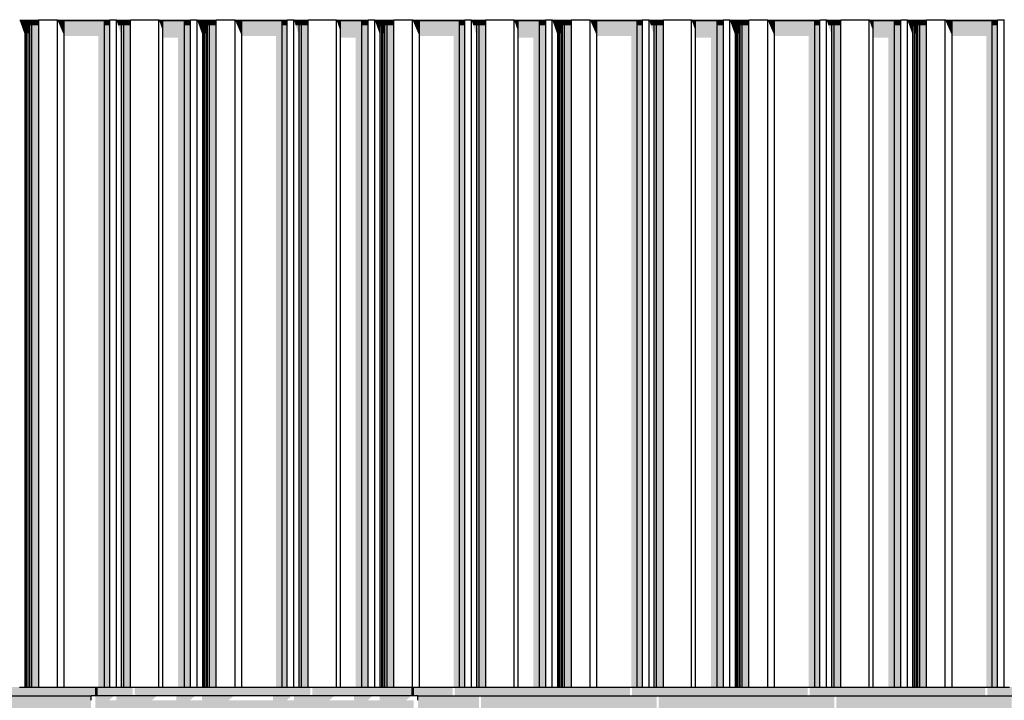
# Model space of a CAD drawing. Header units: metres. Extents: x -58265 to 590738, y -55036 to 35250.
# Tile 97 of 160: x 551094 to 553323, y -44576 to -43036. Entities that reach past the tile are written whole.
import ezdxf

# ---------------------------------------------------------------- set-up
doc = ezdxf.new("R2010")
doc.units = ezdxf.units.M
doc.header["$LTSCALE"] = 0.05
for name, color, linetype in [('Ansicht Süd_3_A_1_Fassaden', 7, 'Continuous'), ('Ansicht Süd_3_A_1_Schraffuren', 7, 'Continuous'), ('Ansicht Süd_3_A_1_Wände_Attika', 7, 'Continuous'), ('Ansicht Süd_3_A_1_Wände_Außen', 7, 'Continuous')]:
    doc.layers.add(name, color=color, linetype=linetype)

msp = doc.modelspace()

# ---------------------------------------------------------------- hatches: boundary and pattern name
at = {"layer": 'Ansicht Süd_3_A_1_Schraffuren', "linetype": 'Continuous', "lineweight": 15}
for points in [[(551137, -43037.7), (551094.3, -43037.7), (551094.8, -43038.6), (551136.4, -43038.6)], [(551094.8, -43038.6), (551094.3, -43037.7), (551098.3, -43048.9), (551106.7, -43048.9), (551106.7, -43038.6)], [(551121.9, -43048.9), (551137.3, -43048.9), (551137.3, -43036.1), (551137, -43037.7), (551136.4, -43038.6), (551121.9, -43038.6)], [(551297.8, -43037.7), (551180, -43037.7), (551180.6, -43038.6), (551297.3, -43038.6)], [(551180.6, -43038.6), (551180, -43037.7), (551184.9, -43048.9), (551195.1, -43048.9), (551195.1, -43038.6)], [(551297.3, -43038.6), (551286.3, -43038.6), (551286.3, -43048.9), (551298, -43048.9), (551298, -43036.1), (551297.8, -43037.7)], [(551297.5, -43037.7), (551297.8, -43036.1), (551297.5, -43036.8)], [(551313.4, -43037.7), (551313.9, -43038.6), (551344.6, -43038.6), (551345.2, -43037.7)], [(551313.9, -43038.6), (551313.4, -43037.7), (551317.1, -43048.9), (551324.9, -43048.9), (551324.9, -43038.6)], [(551330.2, -43048.9), (551345.5, -43048.9), (551345.5, -43036.1), (551345.2, -43037.7), (551344.6, -43038.6), (551330.2, -43038.6)], [(551481, -43037.7), (551409.8, -43037.7), (551410.3, -43038.6), (551480.6, -43038.6)], [(551410.3, -43038.6), (551409.8, -43037.7), (551413.8, -43048.9), (551418.5, -43048.9), (551418.5, -43038.6)], [(551467.1, -43048.9), (551481.3, -43048.9), (551481.3, -43036.1), (551481, -43037.7), (551480.6, -43038.6), (551467.1, -43038.6)], [(551480.8, -43036.8), (551480.8, -43037.7), (551481, -43036.1)], [(551538.9, -43037.7), (551496.2, -43037.7), (551496.7, -43038.6), (551538.3, -43038.6)], [(551496.7, -43038.6), (551496.2, -43037.7), (551500.2, -43048.9), (551508.7, -43048.9), (551508.7, -43038.6)], [(551523.8, -43048.9), (551539.2, -43048.9), (551539.2, -43036.1), (551538.9, -43037.7), (551538.3, -43038.6), (551523.8, -43038.6)], [(551582, -43037.7), (551582.6, -43038.6), (551699.3, -43038.6), (551699.7, -43037.7)], [(551582.6, -43038.6), (551582, -43037.7), (551586.8, -43048.9), (551597.1, -43048.9), (551597.1, -43038.6)], [(551699.3, -43038.6), (551688.2, -43038.6), (551688.2, -43048.9), (551699.9, -43048.9), (551699.9, -43036.1), (551699.7, -43037.7)], [(551699.4, -43036.8), (551699.4, -43037.7), (551699.7, -43036.1)], [(551715.4, -43037.7), (551715.8, -43038.6), (551746.5, -43038.6), (551747.1, -43037.7)], [(551715.8, -43038.6), (551715.4, -43037.7), (551719, -43048.9), (551726.9, -43048.9), (551726.9, -43038.6)], [(551732.2, -43048.9), (551747.4, -43048.9), (551747.4, -43036.1), (551747.1, -43037.7), (551746.5, -43038.6), (551732.2, -43038.6)], [(551883, -43037.7), (551811.8, -43037.7), (551812.2, -43038.6), (551882.5, -43038.6)], [(551812.2, -43038.6), (551811.8, -43037.7), (551815.7, -43048.9), (551820.5, -43048.9), (551820.5, -43038.6)], [(551869, -43048.9), (551883.2, -43048.9), (551883.2, -43036.1), (551883, -43037.7), (551882.5, -43038.6), (551869, -43038.6)], [(551882.7, -43036.8), (551882.7, -43037.7), (551883, -43036.1)], [(551898.2, -43037.7), (551898.7, -43038.6), (551940.3, -43038.6), (551940.9, -43037.7)], [(551898.7, -43038.6), (551898.2, -43037.7), (551902.2, -43048.9), (551910.6, -43048.9), (551910.6, -43038.6)], [(551925.8, -43048.9), (551941.2, -43048.9), (551941.2, -43036.1), (551940.9, -43037.7), (551940.3, -43038.6), (551925.8, -43038.6)], [(552101.6, -43037.7), (551983.9, -43037.7), (551984.5, -43038.6), (552101.2, -43038.6)], [(551983.9, -43037.7), (551988.7, -43048.9), (551999, -43048.9), (551999, -43038.6), (551984.5, -43038.6)], [(552101.2, -43038.6), (552090.1, -43038.6), (552090.1, -43048.9), (552101.9, -43048.9), (552101.9, -43036.1), (552101.6, -43037.7)], [(552101.6, -43036.1), (552101.4, -43036.8), (552101.4, -43037.7)], [(552149, -43037.7), (552117.3, -43037.7), (552117.7, -43038.6), (552148.5, -43038.6)], [(552117.7, -43038.6), (552117.3, -43037.7), (552121, -43048.9), (552128.8, -43048.9), (552128.8, -43038.6)], [(552134.1, -43048.9), (552149.3, -43048.9), (552149.3, -43036.1), (552149, -43037.7), (552148.5, -43038.6), (552134.1, -43038.6)], [(552213.7, -43037.7), (552214.2, -43038.6), (552284.4, -43038.6), (552284.9, -43037.7)], [(552214.2, -43038.6), (552213.7, -43037.7), (552217.7, -43048.9), (552222.4, -43048.9), (552222.4, -43038.6)], [(552271, -43048.9), (552285.2, -43048.9), (552285.2, -43036.1), (552284.9, -43037.7), (552284.4, -43038.6), (552271, -43038.6)], [(552284.9, -43036.1), (552284.7, -43036.8), (552284.7, -43037.7)], [(552300.1, -43037.7), (552300.6, -43038.6), (552342.2, -43038.6), (552342.8, -43037.7)], [(552300.6, -43038.6), (552300.1, -43037.7), (552304.1, -43048.9), (552312.5, -43048.9), (552312.5, -43038.6)], [(552342.2, -43038.6), (552327.7, -43038.6), (552327.7, -43048.9), (552343.1, -43048.9), (552343.1, -43036.1), (552342.8, -43037.7)], [(552503.6, -43037.7), (552385.8, -43037.7), (552386.4, -43038.6), (552503.1, -43038.6)], [(552386.4, -43038.6), (552385.8, -43037.7), (552390.7, -43048.9), (552400.9, -43048.9), (552400.9, -43038.6)], [(552492.1, -43048.9), (552503.8, -43048.9), (552503.8, -43036.1), (552503.6, -43037.7), (552503.1, -43038.6), (552492.1, -43038.6)], [(552503.6, -43036.1), (552503.3, -43036.8), (552503.3, -43037.7)], [(552551, -43037.7), (552519.2, -43037.7), (552519.7, -43038.6), (552550.4, -43038.6)], [(552519.7, -43038.6), (552519.2, -43037.7), (552522.9, -43048.9), (552530.7, -43048.9), (552530.7, -43038.6)], [(552550.4, -43038.6), (552536.1, -43038.6), (552536.1, -43048.9), (552551.3, -43048.9), (552551.3, -43036.1), (552551, -43037.7)], [(552686.9, -43037.7), (552615.6, -43037.7), (552616.1, -43038.6), (552686.4, -43038.6)], [(552616.1, -43038.6), (552615.6, -43037.7), (552619.6, -43048.9), (552624.3, -43048.9), (552624.3, -43038.6)], [(552686.4, -43038.6), (552672.9, -43038.6), (552672.9, -43048.9), (552687.1, -43048.9), (552687.1, -43036.1), (552686.9, -43037.7)], [(552686.6, -43036.8), (552686.6, -43037.7), (552686.9, -43036.1)], [(552702.1, -43037.7), (552702.5, -43038.6), (552744.2, -43038.6), (552744.7, -43037.7)], [(552702.5, -43038.6), (552702.1, -43037.7), (552706, -43048.9), (552714.5, -43048.9), (552714.5, -43038.6)], [(552729.6, -43048.9), (552745, -43048.9), (552745, -43036.1), (552744.7, -43037.7), (552744.2, -43038.6), (552729.6, -43038.6)], [(552905.5, -43037.7), (552787.8, -43037.7), (552788.4, -43038.6), (552905.1, -43038.6)], [(552788.4, -43038.6), (552787.8, -43037.7), (552792.6, -43048.9), (552802.9, -43048.9), (552802.9, -43038.6)], [(552905.1, -43038.6), (552894, -43038.6), (552894, -43048.9), (552905.8, -43048.9), (552905.8, -43036.1), (552905.5, -43037.7)], [(552905.5, -43036.1), (552905.3, -43036.8), (552905.3, -43037.7)], [(552921.2, -43037.7), (552921.6, -43038.6), (552952.3, -43038.6), (552952.9, -43037.7)], [(552921.6, -43038.6), (552921.2, -43037.7), (552924.9, -43048.9), (552932.7, -43048.9), (552932.7, -43038.6)], [(552938, -43048.9), (552953.2, -43048.9), (552953.2, -43036.1), (552952.9, -43037.7), (552952.3, -43038.6), (552938, -43038.6)], [(553017.6, -43037.7), (553018.1, -43038.6), (553088.3, -43038.6), (553088.8, -43037.7)], [(553018.1, -43038.6), (553017.6, -43037.7), (553021.5, -43048.9), (553026.3, -43048.9), (553026.3, -43038.6)], [(553074.9, -43048.9), (553089, -43048.9), (553089, -43036.1), (553088.8, -43037.7), (553088.3, -43038.6), (553074.9, -43038.6)], [(553088.5, -43037.7), (553088.8, -43036.1), (553088.5, -43036.8)], [(553104, -43037.7), (553104.5, -43038.6), (553146.1, -43038.6), (553146.7, -43037.7)], [(553104.5, -43038.6), (553104, -43037.7), (553108, -43048.9), (553116.4, -43048.9), (553116.4, -43038.6)], [(553131.6, -43048.9), (553147, -43048.9), (553147, -43036.1), (553146.7, -43037.7), (553146.1, -43038.6), (553131.6, -43038.6)], [(553189.7, -43037.7), (553190.3, -43038.6), (553307, -43038.6), (553307.5, -43037.7)], [(553189.7, -43037.7), (553194.6, -43048.9), (553204.8, -43048.9), (553204.8, -43038.6), (553190.3, -43038.6)], [(553307, -43038.6), (553296, -43038.6), (553296, -43048.9), (553307.7, -43048.9), (553307.7, -43036.1), (553307.5, -43037.7)], [(553307.2, -43036.8), (553307.2, -43037.7), (553307.5, -43036.1)], [(551098.3, -43048.9), (551106.7, -43072.7), (551106.7, -43048.9)], [(551106.7, -43038.6), (551106.7, -43048.9), (551109.8, -43048.9), (551109.8, -43038.6)], [(551109.8, -43048.9), (551106.7, -43048.9), (551106.7, -43072.7), (551107.4, -43072.7), (551107.4, -44546.1), (551109.8, -44546.1)], [(551109.8, -43038.6), (551109.8, -43048.9), (551111.6, -43048.9), (551111.6, -43038.6)], [(551109.8, -44546.1), (551111.6, -44546.1), (551111.6, -43048.9), (551109.8, -43048.9)], [(551111.6, -43038.6), (551111.6, -43048.9), (551115.5, -43048.9), (551115.5, -43038.6)], [(551111.6, -43066.9), (551115.5, -43066.9), (551115.5, -43048.9), (551111.6, -43048.9)], [(551115.5, -43038.6), (551115.5, -43048.9), (551117.3, -43048.9), (551117.3, -43038.6)], [(551117.3, -43048.9), (551115.5, -43048.9), (551115.5, -43066.9), (551115.7, -43067.4), (551115.7, -44546.1), (551117.3, -44546.1)], [(551117.3, -43038.6), (551117.3, -43048.9), (551121.9, -43048.9), (551121.9, -43038.6)], [(551117.3, -44546.1), (551121.9, -44546.1), (551121.9, -43048.9), (551117.3, -43048.9)], [(551121.9, -44546.1), (551137.3, -44546.1), (551137.3, -43048.9), (551121.9, -43048.9)], [(551184.9, -43048.9), (551195.1, -43072.7), (551195.1, -43048.9)], [(551286.3, -43038.6), (551195.1, -43038.6), (551195.1, -43048.9), (551286.3, -43048.9)], [(551286.3, -43048.9), (551195.1, -43048.9), (551195.1, -43072.7), (551272.7, -43072.7), (551272.7, -44546.1), (551286.3, -44546.1)], [(551286.3, -44546.1), (551298, -44546.1), (551298, -43048.9), (551286.3, -43048.9)], [(551317.1, -43048.9), (551323.4, -43068.1), (551323.4, -44546.1), (551324.9, -44546.1), (551324.9, -43048.9)], [(551330.2, -43038.6), (551324.9, -43038.6), (551324.9, -43048.9), (551330.2, -43048.9)], [(551324.9, -44546.1), (551330.2, -44546.1), (551330.2, -43048.9), (551324.9, -43048.9)], [(551330.2, -44546.1), (551345.5, -44546.1), (551345.5, -43048.9), (551330.2, -43048.9)], [(551418.5, -43048.9), (551413.8, -43048.9), (551418.5, -43062.4)], [(551418.5, -43038.6), (551418.5, -43048.9), (551467.1, -43048.9), (551467.1, -43038.6)], [(551467.1, -43048.9), (551418.5, -43048.9), (551418.5, -43077), (551452.9, -43077), (551452.9, -44546.1), (551467.1, -44546.1)], [(551467.1, -44546.1), (551481.3, -44546.1), (551481.3, -43048.9), (551467.1, -43048.9)], [(551500.2, -43048.9), (551508.7, -43072.7), (551508.7, -43048.9)], [(551508.7, -43038.6), (551508.7, -43048.9), (551511.7, -43048.9), (551511.7, -43038.6)], [(551511.7, -43048.9), (551508.7, -43048.9), (551508.7, -43072.7), (551509.4, -43072.7), (551509.4, -44546.1), (551511.7, -44546.1)], [(551511.7, -43038.6), (551511.7, -43048.9), (551513.5, -43048.9), (551513.5, -43038.6)], [(551511.7, -44546.1), (551513.5, -44546.1), (551513.5, -43048.9), (551511.7, -43048.9)], [(551513.5, -43038.6), (551513.5, -43048.9), (551517.5, -43048.9), (551517.5, -43038.6)], [(551517.5, -43048.9), (551513.5, -43048.9), (551513.5, -43066.9), (551517.5, -43066.9)], [(551517.5, -43038.6), (551517.5, -43048.9), (551519.3, -43048.9), (551519.3, -43038.6)], [(551519.3, -43048.9), (551517.5, -43048.9), (551517.5, -43066.9), (551517.7, -43067.4), (551517.7, -44546.1), (551519.3, -44546.1)], [(551519.3, -43038.6), (551519.3, -43048.9), (551523.8, -43048.9), (551523.8, -43038.6)], [(551519.3, -44546.1), (551523.8, -44546.1), (551523.8, -43048.9), (551519.3, -43048.9)], [(551523.8, -44546.1), (551539.2, -44546.1), (551539.2, -43048.9), (551523.8, -43048.9)], [(551586.8, -43048.9), (551597.1, -43072.7), (551597.1, -43048.9)], [(551688.2, -43038.6), (551597.1, -43038.6), (551597.1, -43048.9), (551688.2, -43048.9)], [(551688.2, -43048.9), (551597.1, -43048.9), (551597.1, -43072.7), (551674.6, -43072.7), (551674.6, -44546.1), (551688.2, -44546.1)], [(551688.2, -44546.1), (551699.9, -44546.1), (551699.9, -43048.9), (551688.2, -43048.9)], [(551719, -43048.9), (551725.3, -43068.1), (551725.3, -44546.1), (551726.9, -44546.1), (551726.9, -43048.9)], [(551732.2, -43038.6), (551726.9, -43038.6), (551726.9, -43048.9), (551732.2, -43048.9)], [(551726.9, -44546.1), (551732.2, -44546.1), (551732.2, -43048.9), (551726.9, -43048.9)], [(551732.2, -44546.1), (551747.4, -44546.1), (551747.4, -43048.9), (551732.2, -43048.9)], [(551820.5, -43048.9), (551815.7, -43048.9), (551820.5, -43062.4)], [(551820.5, -43038.6), (551820.5, -43048.9), (551869, -43048.9), (551869, -43038.6)], [(551869, -43048.9), (551820.5, -43048.9), (551820.5, -43077), (551854.9, -43077), (551854.9, -44546.1), (551869, -44546.1)], [(551869, -44546.1), (551883.2, -44546.1), (551883.2, -43048.9), (551869, -43048.9)], [(551902.2, -43048.9), (551910.6, -43072.7), (551910.6, -43048.9)], [(551910.6, -43038.6), (551910.6, -43048.9), (551913.7, -43048.9), (551913.7, -43038.6)], [(551910.6, -43072.7), (551911.3, -43072.7), (551911.3, -44546.1), (551913.7, -44546.1), (551913.7, -43048.9), (551910.6, -43048.9)], [(551913.7, -43038.6), (551913.7, -43048.9), (551915.5, -43048.9), (551915.5, -43038.6)], [(551913.7, -44546.1), (551915.5, -44546.1), (551915.5, -43048.9), (551913.7, -43048.9)], [(551915.5, -43038.6), (551915.5, -43048.9), (551919.4, -43048.9), (551919.4, -43038.6)], [(551919.4, -43048.9), (551915.5, -43048.9), (551915.5, -43066.9), (551919.4, -43066.9)], [(551919.4, -43038.6), (551919.4, -43048.9), (551921.2, -43048.9), (551921.2, -43038.6)], [(551921.2, -43048.9), (551919.4, -43048.9), (551919.4, -43066.9), (551919.6, -43067.4), (551919.6, -44546.1), (551921.2, -44546.1)], [(551921.2, -43038.6), (551921.2, -43048.9), (551925.8, -43048.9), (551925.8, -43038.6)], [(551921.2, -44546.1), (551925.8, -44546.1), (551925.8, -43048.9), (551921.2, -43048.9)], [(551925.8, -44546.1), (551941.2, -44546.1), (551941.2, -43048.9), (551925.8, -43048.9)], [(551988.7, -43048.9), (551999, -43072.7), (551999, -43048.9)], [(552090.1, -43038.6), (551999, -43038.6), (551999, -43048.9), (552090.1, -43048.9)], [(551999, -43072.7), (552076.6, -43072.7), (552076.6, -44546.1), (552090.1, -44546.1), (552090.1, -43048.9), (551999, -43048.9)], [(552090.1, -44546.1), (552101.9, -44546.1), (552101.9, -43048.9), (552090.1, -43048.9)], [(552121, -43048.9), (552127.3, -43068.1), (552127.3, -44546.1), (552128.8, -44546.1), (552128.8, -43048.9)], [(552134.1, -43038.6), (552128.8, -43038.6), (552128.8, -43048.9), (552134.1, -43048.9)], [(552128.8, -44546.1), (552134.1, -44546.1), (552134.1, -43048.9), (552128.8, -43048.9)], [(552134.1, -44546.1), (552149.3, -44546.1), (552149.3, -43048.9), (552134.1, -43048.9)], [(552222.4, -43048.9), (552217.7, -43048.9), (552222.4, -43062.4)], [(552222.4, -43038.6), (552222.4, -43048.9), (552271, -43048.9), (552271, -43038.6)], [(552271, -43048.9), (552222.4, -43048.9), (552222.4, -43077), (552256.8, -43077), (552256.8, -44546.1), (552271, -44546.1)], [(552271, -44546.1), (552285.2, -44546.1), (552285.2, -43048.9), (552271, -43048.9)], [(552304.1, -43048.9), (552312.5, -43072.7), (552312.5, -43048.9)], [(552315.6, -43038.6), (552312.5, -43038.6), (552312.5, -43048.9), (552315.6, -43048.9)], [(552315.6, -43048.9), (552312.5, -43048.9), (552312.5, -43072.7), (552313.3, -43072.7), (552313.3, -44546.1), (552315.6, -44546.1)], [(552317.4, -43038.6), (552315.6, -43038.6), (552315.6, -43048.9), (552317.4, -43048.9)], [(552315.6, -44546.1), (552317.4, -44546.1), (552317.4, -43048.9), (552315.6, -43048.9)], [(552321.4, -43038.6), (552317.4, -43038.6), (552317.4, -43048.9), (552321.4, -43048.9)], [(552321.4, -43048.9), (552317.4, -43048.9), (552317.4, -43066.9), (552321.4, -43066.9)], [(552323.1, -43038.6), (552321.4, -43038.6), (552321.4, -43048.9), (552323.1, -43048.9)], [(552321.4, -43066.9), (552321.5, -43067.4), (552321.5, -44546.1), (552323.1, -44546.1), (552323.1, -43048.9), (552321.4, -43048.9)], [(552327.7, -43038.6), (552323.1, -43038.6), (552323.1, -43048.9), (552327.7, -43048.9)], [(552323.1, -44546.1), (552327.7, -44546.1), (552327.7, -43048.9), (552323.1, -43048.9)], [(552327.7, -44546.1), (552343.1, -44546.1), (552343.1, -43048.9), (552327.7, -43048.9)], [(552390.7, -43048.9), (552400.9, -43072.7), (552400.9, -43048.9)], [(552400.9, -43038.6), (552400.9, -43048.9), (552492.1, -43048.9), (552492.1, -43038.6)], [(552400.9, -43072.7), (552478.5, -43072.7), (552478.5, -44546.1), (552492.1, -44546.1), (552492.1, -43048.9), (552400.9, -43048.9)], [(552492.1, -44546.1), (552503.8, -44546.1), (552503.8, -43048.9), (552492.1, -43048.9)], [(552522.9, -43048.9), (552529.2, -43068.1), (552529.2, -44546.1), (552530.7, -44546.1), (552530.7, -43048.9)], [(552536.1, -43038.6), (552530.7, -43038.6), (552530.7, -43048.9), (552536.1, -43048.9)], [(552530.7, -44546.1), (552536.1, -44546.1), (552536.1, -43048.9), (552530.7, -43048.9)], [(552536.1, -44546.1), (552551.3, -44546.1), (552551.3, -43048.9), (552536.1, -43048.9)], [(552619.6, -43048.9), (552624.3, -43062.4), (552624.3, -43048.9)], [(552672.9, -43038.6), (552624.3, -43038.6), (552624.3, -43048.9), (552672.9, -43048.9)], [(552624.3, -43077), (552658.8, -43077), (552658.8, -44546.1), (552672.9, -44546.1), (552672.9, -43048.9), (552624.3, -43048.9)], [(552672.9, -44546.1), (552687.1, -44546.1), (552687.1, -43048.9), (552672.9, -43048.9)], [(552714.5, -43048.9), (552706, -43048.9), (552714.5, -43072.7)], [(552714.5, -43038.6), (552714.5, -43048.9), (552717.6, -43048.9), (552717.6, -43038.6)], [(552717.6, -43048.9), (552714.5, -43048.9), (552714.5, -43072.7), (552715.2, -43072.7), (552715.2, -44546.1), (552717.6, -44546.1)], [(552717.6, -43038.6), (552717.6, -43048.9), (552719.3, -43048.9), (552719.3, -43038.6)], [(552717.6, -44546.1), (552719.3, -44546.1), (552719.3, -43048.9), (552717.6, -43048.9)], [(552719.3, -43038.6), (552719.3, -43048.9), (552723.3, -43048.9), (552723.3, -43038.6)], [(552723.3, -43048.9), (552719.3, -43048.9), (552719.3, -43066.9), (552723.3, -43066.9)], [(552723.3, -43038.6), (552723.3, -43048.9), (552725.1, -43048.9), (552725.1, -43038.6)], [(552723.3, -43066.9), (552723.5, -43067.4), (552723.5, -44546.1), (552725.1, -44546.1), (552725.1, -43048.9), (552723.3, -43048.9)], [(552725.1, -43038.6), (552725.1, -43048.9), (552729.6, -43048.9), (552729.6, -43038.6)], [(552725.1, -44546.1), (552729.6, -44546.1), (552729.6, -43048.9), (552725.1, -43048.9)], [(552729.6, -44546.1), (552745, -44546.1), (552745, -43048.9), (552729.6, -43048.9)], [(552792.6, -43048.9), (552802.9, -43072.7), (552802.9, -43048.9)], [(552894, -43038.6), (552802.9, -43038.6), (552802.9, -43048.9), (552894, -43048.9)], [(552802.9, -43072.7), (552880.4, -43072.7), (552880.4, -44546.1), (552894, -44546.1), (552894, -43048.9), (552802.9, -43048.9)], [(552894, -44546.1), (552905.8, -44546.1), (552905.8, -43048.9), (552894, -43048.9)], [(552924.9, -43048.9), (552931.2, -43068.1), (552931.2, -44546.1), (552932.7, -44546.1), (552932.7, -43048.9)], [(552938, -43038.6), (552932.7, -43038.6), (552932.7, -43048.9), (552938, -43048.9)], [(552932.7, -44546.1), (552938, -44546.1), (552938, -43048.9), (552932.7, -43048.9)], [(552938, -44546.1), (552953.2, -44546.1), (552953.2, -43048.9), (552938, -43048.9)], [(553026.3, -43048.9), (553021.5, -43048.9), (553026.3, -43062.4)], [(553026.3, -43038.6), (553026.3, -43048.9), (553074.9, -43048.9), (553074.9, -43038.6)], [(553026.3, -43077), (553060.7, -43077), (553060.7, -44546.1), (553074.9, -44546.1), (553074.9, -43048.9), (553026.3, -43048.9)], [(553074.9, -44546.1), (553089, -44546.1), (553089, -43048.9), (553074.9, -43048.9)], [(553116.4, -43048.9), (553108, -43048.9), (553116.4, -43072.7)], [(553116.4, -43038.6), (553116.4, -43048.9), (553119.5, -43048.9), (553119.5, -43038.6)], [(553116.4, -43072.7), (553117.1, -43072.7), (553117.1, -44546.1), (553119.5, -44546.1), (553119.5, -43048.9), (553116.4, -43048.9)], [(553119.5, -43038.6), (553119.5, -43048.9), (553121.3, -43048.9), (553121.3, -43038.6)], [(553119.5, -44546.1), (553121.3, -44546.1), (553121.3, -43048.9), (553119.5, -43048.9)], [(553121.3, -43038.6), (553121.3, -43048.9), (553125.2, -43048.9), (553125.2, -43038.6)], [(553125.2, -43048.9), (553121.3, -43048.9), (553121.3, -43066.9), (553125.2, -43066.9)], [(553125.2, -43038.6), (553125.2, -43048.9), (553127, -43048.9), (553127, -43038.6)], [(553125.2, -43066.9), (553125.4, -43067.4), (553125.4, -44546.1), (553127, -44546.1), (553127, -43048.9), (553125.2, -43048.9)], [(553127, -43038.6), (553127, -43048.9), (553131.6, -43048.9), (553131.6, -43038.6)], [(553127, -44546.1), (553131.6, -44546.1), (553131.6, -43048.9), (553127, -43048.9)], [(553131.6, -44546.1), (553147, -44546.1), (553147, -43048.9), (553131.6, -43048.9)], [(553194.6, -43048.9), (553204.8, -43072.7), (553204.8, -43048.9)], [(553296, -43038.6), (553204.8, -43038.6), (553204.8, -43048.9), (553296, -43048.9)], [(553296, -43048.9), (553204.8, -43048.9), (553204.8, -43072.7), (553282.4, -43072.7), (553282.4, -44546.1), (553296, -44546.1)], [(553296, -44546.1), (553307.7, -44546.1), (553307.7, -43048.9), (553296, -43048.9)], [(551225.9, -44546.1), (550872.9, -44546.1), (550872.9, -44566.1), (551225.9, -44566.1)], [(551265.9, -44546.1), (551225.9, -44546.1), (551225.9, -44566.1), (551265.9, -44566.1)], [(551265.9, -44566.1), (551270.9, -44566.1), (551270.9, -44546.1), (551265.9, -44546.1)], [(551350.2, -44546.1), (551270.9, -44546.1), (551270.9, -44566.1), (551350.2, -44566.1)], [(551354.8, -44566.1), (551752.2, -44566.1), (551752.2, -44546.1), (551354.8, -44546.1)], [(551980.9, -44546.1), (551756.8, -44546.1), (551756.8, -44566.1), (551980.9, -44566.1)], [(551980.9, -44566.1), (551985.9, -44566.1), (551985.9, -44546.1), (551983.6, -44546.1), (551980.9, -44546.1)], [(551985.9, -44546.1), (551985.9, -44566.1), (552074.1, -44566.1), (552074.1, -44546.1)], [(552078.7, -44546.1), (552078.7, -44566.1), (552476, -44566.1), (552476, -44546.1)], [(552480.7, -44566.1), (552878, -44566.1), (552878, -44546.1), (552480.7, -44546.1)], [(552882.6, -44566.1), (553279.9, -44566.1), (553279.9, -44546.1), (552882.6, -44546.1)], [(553284.5, -44546.1), (553284.5, -44566.1), (553681.9, -44566.1), (553681.9, -44546.1)], [(550932.9, -44664.4), (550967.3, -44664.4), (550967.3, -44704.5), (550982.1, -44704.5), (551020, -44668.7), (551020.8, -44668.7), (551020.8, -44674.6), (551024.7, -44674.6), (551025.3, -44674), (551025.3, -44704.5), (551067.7, -44704.5), (551108.4, -44668.7), (551183.3, -44668.7), (551176, -44679.1), (551176, -47056.1), (551225.9, -47056.1), (551225.9, -44566.1), (550932.9, -44566.1)], [(551255.9, -44566.1), (551225.9, -44566.1), (551225.9, -47056.1), (551988.8, -47056.1), (551995.9, -47046.1), (551255.9, -47046.1)], [(551265.9, -44566.1), (551265.9, -44576.1), (551297, -44576.1), (551307.4, -44566.1)], [(551404.4, -44566.1), (551313.4, -44566.1), (551313.4, -44576.1), (551393.8, -44576.1)], [(551490.8, -44566.1), (551449.2, -44566.1), (551449.2, -44576.1), (551480.2, -44576.1)], [(551578.4, -44566.1), (551507.1, -44566.1), (551507.1, -44576.1), (551567.1, -44576.1)], [(551667.8, -44576.1), (551699, -44576.1), (551709.3, -44566.1), (551667.8, -44566.1)], [(551715.3, -44576.1), (551795.7, -44576.1), (551806.3, -44566.1), (551715.3, -44566.1)], [(551851.1, -44566.1), (551851.1, -44576.1), (551882.2, -44576.1), (551892.8, -44566.1)], [(551909.1, -44566.1), (551909.1, -44576.1), (551969, -44576.1), (551980.4, -44566.1)], [(551995.9, -44704.5), (552005.1, -44704.5), (552037.3, -44673.3), (552037.3, -44704.5), (552101.4, -44704.5), (552128.4, -44679.1), (552131.4, -44674.7), (552131.4, -44651.7), (552134.1, -44647.9), (552134.1, -44566.1), (551995.9, -44566.1)], [(552536, -44566.1), (552138.7, -44566.1), (552138.7, -44664.4), (552173.2, -44664.4), (552173.2, -44704.5), (552187.9, -44704.5), (552225.9, -44668.7), (552226.6, -44668.7), (552226.6, -44674.6), (552230.5, -44674.6), (552231.1, -44674), (552231.1, -44704.5), (552273.5, -44704.5), (552314.3, -44668.7), (552391.8, -44668.7), (552391.8, -44704.5), (552407, -44704.5), (552439.3, -44673.3), (552439.3, -44704.5), (552503.4, -44704.5), (552530.3, -44679.1), (552533.4, -44674.7), (552533.4, -44651.7), (552536, -44647.9)], [(552938, -44566.1), (552540.7, -44566.1), (552540.7, -44664.4), (552575.1, -44664.4), (552575.1, -44704.5), (552589.8, -44704.5), (552627.8, -44668.7), (552628.5, -44668.7), (552628.5, -44674.6), (552632.5, -44674.6), (552633, -44674), (552633, -44704.5), (552675.5, -44704.5), (552716.2, -44668.7), (552793.8, -44668.7), (552793.8, -44704.5), (552808.9, -44704.5), (552841.2, -44673.3), (552841.2, -44704.5), (552905.3, -44704.5), (552932.3, -44679.1), (552935.3, -44674.7), (552935.3, -44651.7), (552938, -44647.9)], [(552942.6, -44566.1), (552942.6, -44664.4), (552977, -44664.4), (552977, -44704.5), (552991.8, -44704.5), (553029.7, -44668.7), (553030.5, -44668.7), (553030.5, -44674.6), (553034.4, -44674.6), (553035, -44674), (553035, -44704.5), (553077.4, -44704.5), (553118.1, -44668.7), (553195.7, -44668.7), (553195.7, -44704.5), (553210.9, -44704.5), (553243.2, -44673.3), (553243.2, -44704.5), (553307.3, -44704.5), (553334.2, -44679.1), (553337.3, -44674.7), (553337.3, -44651.7), (553339.9, -44647.9), (553339.9, -44566.1)], [(551290.9, -44576.1), (551265.9, -44576.1), (551265.9, -44752), (551276.4, -44742.1), (551290.9, -44742.1)], [(551290.9, -44576.1), (551290.9, -44601.1), (551305.9, -44616.1), (551945.9, -44616.1), (551960.9, -44601.1), (551960.9, -44576.1)], [(551985.9, -47036.1), (551985.9, -44576.1), (551960.9, -44576.1), (551960.9, -47036.1)]]:
    msp.add_hatch(color=7, dxfattribs=at).paths.add_polyline_path(points)

# ---------------------------------------------------------------- linework, layer by layer
at = {"layer": 'Ansicht Süd_3_A_1_Fassaden', "color": 7, "linetype": 'Continuous', "lineweight": 25}
for p, q in [((551137, -43036.1), (551137.3, -43036.1)), ((551137.3, -43036.1), (551179.7, -43036.1)), ((551137.3, -43048.9), (551137.3, -43036.1)), ((551179.7, -43036.1), (551180, -43036.1)), ((551179.7, -43048.9), (551179.7, -43036.1)), ((551297.8, -43036.1), (551298, -43036.1)), ((551298, -43036.1), (551313.2, -43036.1)), ((551298, -43048.9), (551298, -43036.1)), ((551313.2, -43036.1), (551313.4, -43036.1)), ((551313.2, -43048.9), (551313.2, -43036.1)), ((551345.2, -43036.1), (551345.5, -43036.1)), ((551345.5, -43036.1), (551409.6, -43036.1)), ((551345.5, -43048.9), (551345.5, -43036.1)), ((551409.6, -43036.1), (551409.8, -43036.1)), ((551409.6, -43048.9), (551409.6, -43036.1)), ((551481, -43036.1), (551481.3, -43036.1)), ((551481.3, -43036.1), (551496, -43036.1)), ((551481.3, -43048.9), (551481.3, -43036.1)), ((551496, -43036.1), (551496.2, -43036.1)), ((551496, -43048.9), (551496, -43036.1)), ((551538.9, -43036.1), (551539.2, -43036.1)), ((551539.2, -43036.1), (551581.7, -43036.1)), ((551539.2, -43048.9), (551539.2, -43036.1)), ((551581.7, -43036.1), (551582, -43036.1)), ((551581.7, -43048.9), (551581.7, -43036.1)), ((551699.7, -43036.1), (551699.9, -43036.1)), ((551699.9, -43036.1), (551715.1, -43036.1)), ((551699.9, -43048.9), (551699.9, -43036.1)), ((551715.1, -43036.1), (551715.4, -43036.1)), ((551715.1, -43048.9), (551715.1, -43036.1)), ((551747.1, -43036.1), (551747.4, -43036.1)), ((551747.4, -43036.1), (551811.5, -43036.1)), ((551747.4, -43048.9), (551747.4, -43036.1)), ((551811.5, -43036.1), (551811.8, -43036.1)), ((551811.5, -43048.9), (551811.5, -43036.1)), ((551883, -43036.1), (551883.2, -43036.1)), ((551883.2, -43036.1), (551897.9, -43036.1)), ((551883.2, -43048.9), (551883.2, -43036.1)), ((551897.9, -43036.1), (551898.2, -43036.1)), ((551897.9, -43048.9), (551897.9, -43036.1)), ((551940.9, -43036.1), (551941.2, -43036.1)), ((551941.2, -43036.1), (551983.6, -43036.1)), ((551941.2, -43048.9), (551941.2, -43036.1)), ((551983.6, -43036.1), (551983.9, -43036.1)), ((551983.6, -43048.9), (551983.6, -43036.1)), ((552101.6, -43036.1), (552101.9, -43036.1)), ((552101.9, -43036.1), (552117.1, -43036.1)), ((552101.9, -43048.9), (552101.9, -43036.1)), ((552117.1, -43036.1), (552117.3, -43036.1)), ((552117.1, -43048.9), (552117.1, -43036.1)), ((552149, -43036.1), (552149.3, -43036.1)), ((552149.3, -43036.1), (552213.4, -43036.1)), ((552149.3, -43048.9), (552149.3, -43036.1)), ((552213.4, -43036.1), (552213.7, -43036.1)), ((552213.4, -43048.9), (552213.4, -43036.1)), ((552284.9, -43036.1), (552285.2, -43036.1)), ((552285.2, -43036.1), (552299.9, -43036.1)), ((552285.2, -43048.9), (552285.2, -43036.1)), ((552299.9, -43036.1), (552300.1, -43036.1)), ((552299.9, -43048.9), (552299.9, -43036.1)), ((552342.8, -43036.1), (552343.1, -43036.1)), ((552343.1, -43036.1), (552385.5, -43036.1)), ((552343.1, -43048.9), (552343.1, -43036.1)), ((552385.5, -43036.1), (552385.8, -43036.1)), ((552385.5, -43048.9), (552385.5, -43036.1)), ((552503.6, -43036.1), (552503.8, -43036.1)), ((552503.8, -43036.1), (552519, -43036.1)), ((552503.8, -43048.9), (552503.8, -43036.1)), ((552519, -43036.1), (552519.2, -43036.1)), ((552519, -43048.9), (552519, -43036.1)), ((552551, -43036.1), (552551.3, -43036.1)), ((552551.3, -43036.1), (552615.4, -43036.1)), ((552551.3, -43048.9), (552551.3, -43036.1)), ((552615.4, -43036.1), (552615.6, -43036.1)), ((552615.4, -43048.9), (552615.4, -43036.1)), ((552686.9, -43036.1), (552687.1, -43036.1)), ((552687.1, -43036.1), (552701.8, -43036.1)), ((552687.1, -43048.9), (552687.1, -43036.1)), ((552701.8, -43036.1), (552702.1, -43036.1)), ((552701.8, -43048.9), (552701.8, -43036.1)), ((552744.7, -43036.1), (552745, -43036.1)), ((552745, -43036.1), (552787.5, -43036.1)), ((552745, -43048.9), (552745, -43036.1)), ((552787.5, -43036.1), (552787.8, -43036.1)), ((552787.5, -43048.9), (552787.5, -43036.1)), ((552905.5, -43036.1), (552905.8, -43036.1)), ((552905.8, -43036.1), (552920.9, -43036.1)), ((552905.8, -43048.9), (552905.8, -43036.1)), ((552920.9, -43036.1), (552921.2, -43036.1)), ((552920.9, -43048.9), (552920.9, -43036.1)), ((552952.9, -43036.1), (552953.2, -43036.1)), ((552953.2, -43036.1), (553017.3, -43036.1)), ((552953.2, -43048.9), (552953.2, -43036.1)), ((553017.3, -43036.1), (553017.6, -43036.1)), ((553017.3, -43048.9), (553017.3, -43036.1)), ((553088.8, -43036.1), (553089, -43036.1)), ((553089, -43036.1), (553103.8, -43036.1)), ((553089, -43048.9), (553089, -43036.1)), ((553103.8, -43036.1), (553104, -43036.1)), ((553103.8, -43048.9), (553103.8, -43036.1)), ((553146.7, -43036.1), (553147, -43036.1)), ((553147, -43036.1), (553189.4, -43036.1)), ((553147, -43048.9), (553147, -43036.1)), ((553189.4, -43036.1), (553189.7, -43036.1)), ((553189.4, -43048.9), (553189.4, -43036.1)), ((553307.5, -43036.1), (553307.7, -43036.1)), ((553307.7, -43036.1), (553322.9, -43036.1)), ((553307.7, -43048.9), (553307.7, -43036.1)), ((553322.9, -43036.1), (553323.1, -43036.1)), ((553322.9, -43048.9), (553322.9, -43036.1)), ((551106.7, -43048.9), (551106.7, -43038.6)), ((551106.7, -43048.9), (551109.8, -43048.9)), ((551106.7, -44546.1), (551106.7, -43048.9)), ((551109.8, -43048.9), (551109.8, -43038.6)), ((551109.8, -44546.1), (551109.8, -43048.9)), ((551111.6, -43048.9), (551111.6, -43038.6)), ((551111.6, -44546.1), (551111.6, -43048.9)), ((551115.5, -43048.9), (551115.5, -43038.6)), ((551115.5, -44546.1), (551115.5, -43048.9)), ((551117.3, -43048.9), (551117.3, -43038.6)), ((551117.3, -44546.1), (551117.3, -43048.9)), ((551121.9, -43048.9), (551121.9, -43038.6)), ((551121.9, -44546.1), (551121.9, -43048.9)), ((551137.3, -44546.1), (551137.3, -43048.9)), ((551179.7, -44546.1), (551179.7, -43048.9)), ((551195.1, -43048.9), (551195.1, -43038.6)), ((551195.1, -44546.1), (551195.1, -43048.9)), ((551286.3, -43048.9), (551286.3, -43038.6)), ((551286.3, -44546.1), (551286.3, -43048.9)), ((551298, -44546.1), (551298, -43048.9)), ((551313.2, -44546.1), (551313.2, -43048.9)), ((551324.9, -43048.9), (551324.9, -43038.6)), ((551324.9, -44546.1), (551324.9, -43048.9)), ((551330.2, -43048.9), (551330.2, -43038.6)), ((551330.2, -44546.1), (551330.2, -43048.9)), ((551345.5, -44546.1), (551345.5, -43048.9)), ((551409.6, -44546.1), (551409.6, -43048.9)), ((551418.5, -43048.9), (551418.5, -43038.6)), ((551418.5, -44546.1), (551418.5, -43048.9)), ((551467.1, -43048.9), (551467.1, -43038.6)), ((551467.1, -44546.1), (551467.1, -43048.9)), ((551481.3, -44546.1), (551481.3, -43048.9)), ((551496, -44546.1), (551496, -43048.9)), ((551508.7, -43048.9), (551508.7, -43038.6)), ((551508.7, -43048.9), (551511.7, -43048.9)), ((551508.7, -44546.1), (551508.7, -43048.9)), ((551511.7, -43048.9), (551511.7, -43038.6)), ((551511.7, -44546.1), (551511.7, -43048.9)), ((551513.5, -43048.9), (551513.5, -43038.6)), ((551513.5, -44546.1), (551513.5, -43048.9)), ((551517.5, -43048.9), (551517.5, -43038.6)), ((551517.5, -44546.1), (551517.5, -43048.9)), ((551519.3, -43048.9), (551519.3, -43038.6)), ((551519.3, -44546.1), (551519.3, -43048.9)), ((551523.8, -43048.9), (551523.8, -43038.6)), ((551523.8, -44546.1), (551523.8, -43048.9)), ((551539.2, -44546.1), (551539.2, -43048.9)), ((551581.7, -44546.1), (551581.7, -43048.9)), ((551597.1, -43048.9), (551597.1, -43038.6)), ((551597.1, -44546.1), (551597.1, -43048.9)), ((551688.2, -43048.9), (551688.2, -43038.6)), ((551688.2, -44546.1), (551688.2, -43048.9)), ((551699.9, -44546.1), (551699.9, -43048.9)), ((551715.1, -44546.1), (551715.1, -43048.9)), ((551726.9, -43048.9), (551726.9, -43038.6)), ((551726.9, -44546.1), (551726.9, -43048.9)), ((551732.2, -43048.9), (551732.2, -43038.6)), ((551732.2, -44546.1), (551732.2, -43048.9)), ((551747.4, -44546.1), (551747.4, -43048.9)), ((551811.5, -44546.1), (551811.5, -43048.9)), ((551820.5, -43048.9), (551820.5, -43038.6)), ((551820.5, -44546.1), (551820.5, -43048.9)), ((551869, -43048.9), (551869, -43038.6)), ((551869, -44546.1), (551869, -43048.9)), ((551883.2, -44546.1), (551883.2, -43048.9)), ((551897.9, -44546.1), (551897.9, -43048.9)), ((551910.6, -43048.9), (551910.6, -43038.6)), ((551910.6, -43048.9), (551913.7, -43048.9)), ((551910.6, -44546.1), (551910.6, -43048.9)), ((551913.7, -43048.9), (551913.7, -43038.6)), ((551913.7, -44546.1), (551913.7, -43048.9)), ((551915.5, -43048.9), (551915.5, -43038.6)), ((551915.5, -44546.1), (551915.5, -43048.9)), ((551919.4, -43048.9), (551919.4, -43038.6)), ((551919.4, -44546.1), (551919.4, -43048.9)), ((551921.2, -43048.9), (551921.2, -43038.6)), ((551921.2, -44546.1), (551921.2, -43048.9)), ((551925.8, -43048.9), (551925.8, -43038.6)), ((551925.8, -44546.1), (551925.8, -43048.9)), ((551941.2, -44546.1), (551941.2, -43048.9)), ((551983.6, -44546.1), (551983.6, -43048.9)), ((551999, -43048.9), (551999, -43038.6)), ((551999, -44546.1), (551999, -43048.9)), ((552090.1, -43048.9), (552090.1, -43038.6)), ((552090.1, -44546.1), (552090.1, -43048.9)), ((552101.9, -44546.1), (552101.9, -43048.9)), ((552117.1, -44546.1), (552117.1, -43048.9)), ((552128.8, -43048.9), (552128.8, -43038.6)), ((552128.8, -44546.1), (552128.8, -43048.9)), ((552134.1, -43048.9), (552134.1, -43038.6)), ((552134.1, -44546.1), (552134.1, -43048.9)), ((552149.3, -44546.1), (552149.3, -43048.9)), ((552213.4, -44546.1), (552213.4, -43048.9)), ((552222.4, -43048.9), (552222.4, -43038.6)), ((552222.4, -44546.1), (552222.4, -43048.9)), ((552271, -43048.9), (552271, -43038.6)), ((552271, -44546.1), (552271, -43048.9)), ((552285.2, -44546.1), (552285.2, -43048.9)), ((552299.9, -44546.1), (552299.9, -43048.9)), ((552312.5, -43048.9), (552312.5, -43038.6)), ((552312.5, -43048.9), (552315.6, -43048.9)), ((552312.5, -44546.1), (552312.5, -43048.9)), ((552315.6, -43048.9), (552315.6, -43038.6)), ((552315.6, -44546.1), (552315.6, -43048.9)), ((552317.4, -43048.9), (552317.4, -43038.6)), ((552317.4, -44546.1), (552317.4, -43048.9)), ((552321.4, -43048.9), (552321.4, -43038.6)), ((552321.4, -44546.1), (552321.4, -43048.9)), ((552323.1, -43048.9), (552323.1, -43038.6)), ((552323.1, -44546.1), (552323.1, -43048.9)), ((552327.7, -43048.9), (552327.7, -43038.6)), ((552327.7, -44546.1), (552327.7, -43048.9)), ((552343.1, -44546.1), (552343.1, -43048.9)), ((552385.5, -44546.1), (552385.5, -43048.9)), ((552400.9, -43048.9), (552400.9, -43038.6)), ((552400.9, -44546.1), (552400.9, -43048.9)), ((552492.1, -43048.9), (552492.1, -43038.6)), ((552492.1, -44546.1), (552492.1, -43048.9)), ((552503.8, -44546.1), (552503.8, -43048.9)), ((552519, -44546.1), (552519, -43048.9)), ((552530.7, -43048.9), (552530.7, -43038.6)), ((552530.7, -44546.1), (552530.7, -43048.9)), ((552536.1, -43048.9), (552536.1, -43038.6)), ((552536.1, -44546.1), (552536.1, -43048.9)), ((552551.3, -44546.1), (552551.3, -43048.9)), ((552615.4, -44546.1), (552615.4, -43048.9)), ((552624.3, -43048.9), (552624.3, -43038.6)), ((552624.3, -44546.1), (552624.3, -43048.9)), ((552672.9, -43048.9), (552672.9, -43038.6)), ((552672.9, -44546.1), (552672.9, -43048.9)), ((552687.1, -44546.1), (552687.1, -43048.9)), ((552701.8, -44546.1), (552701.8, -43048.9)), ((552714.5, -43048.9), (552714.5, -43038.6)), ((552714.5, -44546.1), (552714.5, -43048.9)), ((552714.5, -43048.9), (552717.6, -43048.9)), ((552717.6, -43048.9), (552717.6, -43038.6)), ((552717.6, -44546.1), (552717.6, -43048.9)), ((552719.3, -43048.9), (552719.3, -43038.6)), ((552719.3, -44546.1), (552719.3, -43048.9)), ((552723.3, -43048.9), (552723.3, -43038.6)), ((552723.3, -44546.1), (552723.3, -43048.9)), ((552725.1, -43048.9), (552725.1, -43038.6)), ((552725.1, -44546.1), (552725.1, -43048.9)), ((552729.6, -43048.9), (552729.6, -43038.6)), ((552729.6, -44546.1), (552729.6, -43048.9)), ((552745, -44546.1), (552745, -43048.9)), ((552787.5, -44546.1), (552787.5, -43048.9)), ((552802.9, -43048.9), (552802.9, -43038.6)), ((552802.9, -44546.1), (552802.9, -43048.9)), ((552894, -43048.9), (552894, -43038.6)), ((552894, -44546.1), (552894, -43048.9)), ((552905.8, -44546.1), (552905.8, -43048.9)), ((552920.9, -44546.1), (552920.9, -43048.9)), ((552932.7, -43048.9), (552932.7, -43038.6)), ((552932.7, -44546.1), (552932.7, -43048.9)), ((552938, -43048.9), (552938, -43038.6)), ((552938, -44546.1), (552938, -43048.9)), ((552953.2, -44546.1), (552953.2, -43048.9)), ((553017.3, -44546.1), (553017.3, -43048.9)), ((553026.3, -43048.9), (553026.3, -43038.6)), ((553026.3, -44546.1), (553026.3, -43048.9)), ((553074.9, -43048.9), (553074.9, -43038.6)), ((553074.9, -44546.1), (553074.9, -43048.9)), ((553089, -44546.1), (553089, -43048.9)), ((553103.8, -44546.1), (553103.8, -43048.9)), ((553116.4, -43048.9), (553116.4, -43038.6)), ((553116.4, -43048.9), (553119.5, -43048.9)), ((553116.4, -44546.1), (553116.4, -43048.9)), ((553119.5, -43048.9), (553119.5, -43038.6)), ((553119.5, -44546.1), (553119.5, -43048.9)), ((553121.3, -43048.9), (553121.3, -43038.6)), ((553121.3, -44546.1), (553121.3, -43048.9)), ((553125.2, -43048.9), (553125.2, -43038.6)), ((553125.2, -44546.1), (553125.2, -43048.9)), ((553127, -43048.9), (553127, -43038.6)), ((553127, -44546.1), (553127, -43048.9)), ((553131.6, -43048.9), (553131.6, -43038.6)), ((553131.6, -44546.1), (553131.6, -43048.9)), ((553147, -44546.1), (553147, -43048.9)), ((553189.4, -44546.1), (553189.4, -43048.9)), ((553204.8, -43048.9), (553204.8, -43038.6)), ((553204.8, -44546.1), (553204.8, -43048.9)), ((553296, -43048.9), (553296, -43038.6)), ((553296, -44546.1), (553296, -43048.9)), ((553307.7, -44546.1), (553307.7, -43048.9)), ((553322.9, -44546.1), (553322.9, -43048.9)), ((551094.1, -44546.1), (551106.7, -44546.1)), ((551106.7, -44546.1), (551109.8, -44546.1)), ((551109.8, -44546.1), (551111.6, -44546.1)), ((551111.6, -44546.1), (551115.5, -44546.1)), ((551115.5, -44546.1), (551117.3, -44546.1)), ((551117.3, -44546.1), (551121.9, -44546.1)), ((551121.9, -44546.1), (551137.3, -44546.1)), ((551137.3, -44546.1), (551179.7, -44546.1)), ((551179.7, -44546.1), (551195.1, -44546.1)), ((551195.1, -44546.1), (551286.3, -44546.1)), ((551286.3, -44546.1), (551298, -44546.1)), ((551298, -44546.1), (551313.2, -44546.1)), ((551313.2, -44546.1), (551324.9, -44546.1)), ((551324.9, -44546.1), (551330.2, -44546.1)), ((551330.2, -44546.1), (551345.5, -44546.1)), ((551345.5, -44546.1), (551409.6, -44546.1)), ((551409.6, -44546.1), (551418.5, -44546.1)), ((551418.5, -44546.1), (551467.1, -44546.1)), ((551467.1, -44546.1), (551481.3, -44546.1)), ((551481.3, -44546.1), (551496, -44546.1)), ((551496, -44546.1), (551508.7, -44546.1)), ((551508.7, -44546.1), (551511.7, -44546.1)), ((551511.7, -44546.1), (551513.5, -44546.1)), ((551513.5, -44546.1), (551517.5, -44546.1)), ((551517.5, -44546.1), (551519.3, -44546.1)), ((551519.3, -44546.1), (551523.8, -44546.1)), ((551523.8, -44546.1), (551539.2, -44546.1)), ((551539.2, -44546.1), (551581.7, -44546.1)), ((551581.7, -44546.1), (551597.1, -44546.1)), ((551597.1, -44546.1), (551688.2, -44546.1)), ((551688.2, -44546.1), (551699.9, -44546.1)), ((551699.9, -44546.1), (551715.1, -44546.1)), ((551715.1, -44546.1), (551726.9, -44546.1)), ((551726.9, -44546.1), (551732.2, -44546.1)), ((551732.2, -44546.1), (551747.4, -44546.1)), ((551747.4, -44546.1), (551811.5, -44546.1)), ((551811.5, -44546.1), (551820.5, -44546.1)), ((551820.5, -44546.1), (551869, -44546.1)), ((551869, -44546.1), (551883.2, -44546.1)), ((551883.2, -44546.1), (551897.9, -44546.1)), ((551897.9, -44546.1), (551910.6, -44546.1)), ((551910.6, -44546.1), (551913.7, -44546.1)), ((551913.7, -44546.1), (551915.5, -44546.1)), ((551915.5, -44546.1), (551919.4, -44546.1)), ((551919.4, -44546.1), (551921.2, -44546.1)), ((551921.2, -44546.1), (551925.8, -44546.1)), ((551925.8, -44546.1), (551941.2, -44546.1)), ((551941.2, -44546.1), (551983.6, -44546.1)), ((551983.6, -44546.1), (551999, -44546.1)), ((551999, -44546.1), (552090.1, -44546.1)), ((552090.1, -44546.1), (552101.9, -44546.1)), ((552101.9, -44546.1), (552117.1, -44546.1)), ((552117.1, -44546.1), (552128.8, -44546.1)), ((552128.8, -44546.1), (552134.1, -44546.1)), ((552134.1, -44546.1), (552149.3, -44546.1)), ((552149.3, -44546.1), (552213.4, -44546.1)), ((552213.4, -44546.1), (552222.4, -44546.1)), ((552222.4, -44546.1), (552271, -44546.1)), ((552271, -44546.1), (552285.2, -44546.1)), ((552285.2, -44546.1), (552299.9, -44546.1)), ((552299.9, -44546.1), (552312.5, -44546.1)), ((552312.5, -44546.1), (552315.6, -44546.1)), ((552315.6, -44546.1), (552317.4, -44546.1)), ((552317.4, -44546.1), (552321.4, -44546.1)), ((552321.4, -44546.1), (552323.1, -44546.1)), ((552323.1, -44546.1), (552327.7, -44546.1)), ((552327.7, -44546.1), (552343.1, -44546.1)), ((552343.1, -44546.1), (552385.5, -44546.1)), ((552385.5, -44546.1), (552400.9, -44546.1)), ((552400.9, -44546.1), (552492.1, -44546.1)), ((552492.1, -44546.1), (552503.8, -44546.1)), ((552503.8, -44546.1), (552519, -44546.1)), ((552519, -44546.1), (552530.7, -44546.1)), ((552530.7, -44546.1), (552536.1, -44546.1)), ((552536.1, -44546.1), (552551.3, -44546.1)), ((552551.3, -44546.1), (552615.4, -44546.1)), ((552615.4, -44546.1), (552624.3, -44546.1)), ((552624.3, -44546.1), (552672.9, -44546.1)), ((552672.9, -44546.1), (552687.1, -44546.1)), ((552687.1, -44546.1), (552701.8, -44546.1)), ((552701.8, -44546.1), (552714.5, -44546.1)), ((552714.5, -44546.1), (552717.6, -44546.1)), ((552717.6, -44546.1), (552719.3, -44546.1)), ((552719.3, -44546.1), (552723.3, -44546.1)), ((552723.3, -44546.1), (552725.1, -44546.1)), ((552725.1, -44546.1), (552729.6, -44546.1)), ((552729.6, -44546.1), (552745, -44546.1)), ((552745, -44546.1), (552787.5, -44546.1)), ((552787.5, -44546.1), (552802.9, -44546.1)), ((552802.9, -44546.1), (552894, -44546.1)), ((552894, -44546.1), (552905.8, -44546.1)), ((552905.8, -44546.1), (552920.9, -44546.1)), ((552920.9, -44546.1), (552932.7, -44546.1)), ((552932.7, -44546.1), (552938, -44546.1)), ((552938, -44546.1), (552953.2, -44546.1)), ((552953.2, -44546.1), (553017.3, -44546.1)), ((553017.3, -44546.1), (553026.3, -44546.1)), ((553026.3, -44546.1), (553074.9, -44546.1)), ((553074.9, -44546.1), (553089, -44546.1)), ((553089, -44546.1), (553103.8, -44546.1)), ((553103.8, -44546.1), (553116.4, -44546.1)), ((553116.4, -44546.1), (553119.5, -44546.1)), ((553119.5, -44546.1), (553121.3, -44546.1)), ((553121.3, -44546.1), (553125.2, -44546.1)), ((553125.2, -44546.1), (553127, -44546.1)), ((553127, -44546.1), (553131.6, -44546.1)), ((553131.6, -44546.1), (553147, -44546.1)), ((553147, -44546.1), (553189.4, -44546.1)), ((553189.4, -44546.1), (553204.8, -44546.1)), ((553204.8, -44546.1), (553296, -44546.1)), ((553296, -44546.1), (553307.7, -44546.1)), ((553307.7, -44546.1), (553322.9, -44546.1)), ((553322.9, -44546.1), (553334.6, -44546.1))]:
    msp.add_line(p, q, dxfattribs=at)
at = {"layer": 'Ansicht Süd_3_A_1_Wände_Attika', "color": 7, "linetype": 'Continuous', "lineweight": 25}
for p, q in [((551137, -43037.7), (551094.3, -43037.7)), ((551297.8, -43037.7), (551180, -43037.7)), ((551345.2, -43037.7), (551313.4, -43037.7)), ((551481, -43037.7), (551409.8, -43037.7)), ((551538.9, -43037.7), (551496.2, -43037.7)), ((551699.7, -43037.7), (551582, -43037.7)), ((551747.1, -43037.7), (551715.4, -43037.7)), ((551883, -43037.7), (551811.8, -43037.7)), ((551940.9, -43037.7), (551898.2, -43037.7)), ((552101.6, -43037.7), (551983.9, -43037.7)), ((552149, -43037.7), (552117.3, -43037.7)), ((552284.9, -43037.7), (552213.7, -43037.7)), ((552342.8, -43037.7), (552300.1, -43037.7)), ((552503.6, -43037.7), (552385.8, -43037.7)), ((552551, -43037.7), (552519.2, -43037.7)), ((552686.9, -43037.7), (552615.6, -43037.7)), ((552744.7, -43037.7), (552702.1, -43037.7)), ((552905.5, -43037.7), (552787.8, -43037.7)), ((552952.9, -43037.7), (552921.2, -43037.7)), ((553088.8, -43037.7), (553017.6, -43037.7)), ((553146.7, -43037.7), (553104, -43037.7)), ((553307.5, -43037.7), (553189.7, -43037.7)), ((551136.4, -43038.6), (551094.8, -43038.6)), ((551297.3, -43038.6), (551180.6, -43038.6)), ((551344.6, -43038.6), (551313.9, -43038.6)), ((551480.6, -43038.6), (551410.3, -43038.6)), ((551538.3, -43038.6), (551496.7, -43038.6)), ((551699.3, -43038.6), (551582.6, -43038.6)), ((551746.5, -43038.6), (551715.8, -43038.6)), ((551882.5, -43038.6), (551812.2, -43038.6)), ((551940.3, -43038.6), (551898.7, -43038.6)), ((552101.2, -43038.6), (551984.5, -43038.6)), ((552148.5, -43038.6), (552117.7, -43038.6)), ((552284.4, -43038.6), (552214.2, -43038.6)), ((552342.2, -43038.6), (552300.6, -43038.6)), ((552503.1, -43038.6), (552386.4, -43038.6)), ((552550.4, -43038.6), (552519.7, -43038.6)), ((552686.4, -43038.6), (552616.1, -43038.6)), ((552744.2, -43038.6), (552702.5, -43038.6)), ((552905.1, -43038.6), (552788.4, -43038.6)), ((552952.3, -43038.6), (552921.6, -43038.6)), ((553088.3, -43038.6), (553018.1, -43038.6)), ((553146.1, -43038.6), (553104.5, -43038.6)), ((553307, -43038.6), (553190.3, -43038.6))]:
    msp.add_line(p, q, dxfattribs=at)
at = {"layer": 'Ansicht Süd_3_A_1_Wände_Außen', "color": 21, "linetype": 'Continuous', "lineweight": 18}
for p, q in [((551265.9, -44566.1), (551265.9, -44546.1)), ((551985.9, -44566.1), (551985.9, -44546.1))]:
    msp.add_line(p, q, dxfattribs=at)
at = {"layer": 'Ansicht Süd_3_A_1_Wände_Außen', "color": 7, "linetype": 'Continuous', "lineweight": 25}
for p, q in [((550575.9, -44566.1), (551225.9, -44566.1)), ((551225.9, -44566.1), (551255.9, -44566.1)), ((551995.9, -44566.1), (551255.9, -44566.1)), ((551255.9, -44576.1), (551255.9, -44566.1)), ((551995.9, -44566.1), (555345.9, -44566.1)), ((551995.9, -44576.1), (551995.9, -44566.1))]:
    msp.add_line(p, q, dxfattribs=at)

doc.saveas('drawing.dxf')
